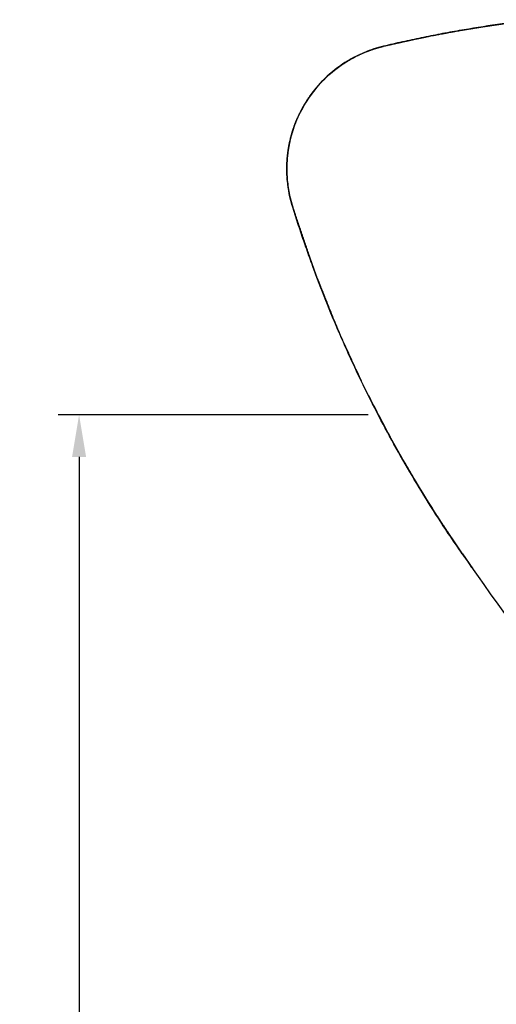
# Model space of a CAD drawing. Header units: millimetres. Extents: x 789 to 1209, y 393 to 987.
# Tile 16 of 37: x 904 to 933, y 735 to 794. Entities that reach past the tile are written whole.
import ezdxf

# ---------------------------------------------------------------- set-up
doc = ezdxf.new("R2010")
doc.units = ezdxf.units.MM
doc.header["$LTSCALE"] = 0.1
for name, color, linetype in [('03___PRT_ALL_CURVES', 7, 'Continuous'), ('06___PRT_ALL_SURFS', 7, 'Continuous'), ('DIM', 3, 'Continuous')]:
    doc.layers.add(name, color=color, linetype=linetype)
doc.styles.get("Standard").update_dxf_attribs({"font": 'arial_0.ttf'})
doc.dimstyles.new('ISO-25', dxfattribs={"dimtxt": 2.5, "dimasz": 2.5, "dimexe": 1.25, "dimexo": 0.625, "dimtad": 1, "dimlfac": 1.333333, "dimtxsty": 'Standard', "dimcen": 2.5, "dimadec": 0, "dimazin": 0, "dimtfac": 1, "dimtmove": 0, "dimatfit": 3, "dimfxl": 1, "dimarcsym": 0})

# ---------------------------------------------------------------- blocks, each defined once
blk = doc.blocks.new('*D17')
at = {"layer": 'Defpoints', "color": 0, "transparency": 16777216}
for p in [(925.727, 770.306), (907.867, 437.802), (993.675, 437.802)]:
    blk.add_point(p, dxfattribs=at)
at = {"layer": 'DIM', "color": 0, "lineweight": -2, "transparency": 16777216}
for p, q in [((925.102, 770.306), (906.617, 770.306)), ((907.867, 767.806), (907.867, 440.302)), ((993.05, 437.802), (906.617, 437.802))]:
    blk.add_line(p, q, dxfattribs=at)
at = {"layer": 'DIM', "color": 0, "transparency": 16777216}
for points in [[(907.45, 767.806), (908.284, 767.806), (907.867, 770.306)], [(907.45, 440.302), (908.284, 440.302), (907.867, 437.802)]]:
    blk.add_solid(points, dxfattribs=at)
at = {"layer": 'DIM', "color": 0, "transparency": 16777216, "insert": (905.966, 636.681), "char_height": 2.5, "attachment_point": 5, "rotation": 90}
blk.add_mtext('1200', dxfattribs=at)

msp = doc.modelspace()

# ---------------------------------------------------------------- linework, layer by layer
at = {"color": 7, "linetype": 'Continuous'}
for centre, radius, start, end in [((927.7485, 784.9611), 7.5008, 139.502349, 180.003065), ((927.6649, 784.9582), 7.4172, 179.98121, 183.453595), ((937.8357, 787.9134), 18.0103, 196.689094, 197.011793), ((992.2414, 804.9469), 75.0202, 214.894321, 215.699631)]:
    msp.add_arc(centre, radius, start, end, dxfattribs=at)
for points, knots in [([(935.0745, 793.8403), (934.3138, 793.7552), (932.794, 793.5615), (930.9017, 793.2607), (929.392, 792.9854), (928.2608, 792.7614), (927.3206, 792.5579), (926.5686, 792.3896), (926.193, 792.3024), (926.0057, 792.2559)], [0, 0, 0, 0, 0.2492792, 0.4988824, 0.6238815, 0.7490472, 0.874409, 0.93717, 1, 1, 1, 1]), ([(926.0057, 792.2559), (925.8157, 792.2087), (925.437, 792.1061), (924.8849, 791.9013), (924.349, 791.6557), (923.6617, 791.2723), (922.8611, 790.6919), (922.3009, 790.1322), (922.0447, 789.8322)], [0, 0, 0, 0, 0.1245103, 0.2491804, 0.3739849, 0.4989266, 0.7491262, 1, 1, 1, 1]), ([(920.2612, 784.5114), (920.2792, 784.2116), (920.3319, 783.7627), (920.4585, 783.1748), (920.5409, 782.8853), (920.5841, 782.7412)], [0, 0, 0, 0, 0.4996313, 0.7497048, 1, 1, 1, 1]), ([(920.6135, 782.6441), (920.6828, 782.4173), (920.8283, 781.9653), (921.0497, 781.2881), (921.2769, 780.612), (921.5902, 779.7126), (921.9986, 778.5926), (922.6867, 776.8092), (923.6133, 774.6002), (925.2349, 771.1145), (927.5183, 766.8662), (929.6039, 763.6151), (930.7091, 762.0305)], [0, 0, 0, 0, 0.0308928, 0.061817, 0.0927727, 0.1237593, 0.1858208, 0.2479935, 0.3726397, 0.4976456, 0.7484551, 1, 1, 1, 1])]:
    msp.add_open_spline(points, degree=3, knots=knots, dxfattribs=at)
at = {"layer": '03___PRT_ALL_CURVES', "color": 4, "linetype": 'Continuous'}
for p, q in [((929.9565, 793.0877), (930.1846, 793.1289)), ((924.4122, 791.6788), (924.4381, 791.6916)), ((923.5355, 791.1668), (923.563, 791.1853)), ((922.7368, 790.5418), (922.7599, 790.5624)), ((922.0297, 789.8146), (922.0549, 789.8441)), ((921.5987, 789.2555), (921.6111, 789.2731)), ((920.633, 787.334), (920.6464, 787.3739)), ((920.4377, 786.6385), (920.4482, 786.6838)), ((920.3113, 785.9355), (920.3157, 785.9686)), ((920.2523, 785.2239), (920.2529, 785.2405)), ((920.262, 784.4982), (920.2612, 784.5114)), ((920.6074, 782.6649), (920.5837, 782.7413))]:
    msp.add_line(p, q, dxfattribs=at)
at = {"layer": '03___PRT_ALL_CURVES', "color": 40, "linetype": 'Continuous'}
for centre, radius, start, end in [((927.7388, 784.9695), 7.4879, 139.503208, 140.297356), ((927.7342, 784.9734), 7.4819, 139.227008, 139.503142), ((927.73, 784.9771), 7.4763, 138.600863, 139.227053), ((927.7407, 784.9655), 7.4918, 145.471414, 155.357558), ((927.7582, 784.954), 7.5127, 144.232895, 145.47533), ((927.7529, 784.958), 7.5061, 140.298391, 144.233618), ((927.76, 784.956), 7.5133, 155.353201, 156.650315), ((927.7325, 784.9663), 7.484, 160.681051, 161.674199), ((927.7525, 784.9591), 7.5052, 156.649466, 160.679905), ((927.7372, 784.9648), 7.4889, 161.674639, 166.526102), ((927.7597, 784.9587), 7.5122, 167.713917, 171.597988), ((927.7619, 784.9583), 7.5144, 166.521859, 167.714358), ((927.7376, 784.962), 7.4898, 172.894522, 177.582874), ((927.7436, 784.9612), 7.4958, 171.598606, 172.894116), ((927.7545, 784.9608), 7.5068, 178.311318, 182.55667), ((927.7574, 784.9608), 7.5096, 177.579957, 178.311698), ((927.7315, 784.96), 7.4837, 182.558534, 183.167578), ((927.7258, 784.9597), 7.4781, 183.167619, 183.436755), ((927.7219, 784.9595), 7.4741, 183.436751, 183.741211), ((992.2217, 804.933), 74.9962, 214.894164, 215.693812)]:
    msp.add_arc(centre, radius, start, end, dxfattribs=at)
for points, knots in [([(922.1219, 789.9211), (922.4601, 790.3048), (923.0266, 790.8283), (923.8764, 791.4002), (924.5541, 791.762), (925.1468, 792.0037), (925.6338, 792.1611), (926.0585, 792.2715), (926.5401, 792.3817), (927.2539, 792.5449), (928.1488, 792.7374), (929.2257, 792.9533), (930.3058, 793.1533), (931.3886, 793.3374), (932.8358, 793.5618), (934.0653, 793.7248), (934.9337, 793.8246), (935.0746, 793.8404)], [0, 0, 0, 0, 0.1110652, 0.1665977, 0.2221303, 0.2776629, 0.3054292, 0.3331955, 0.3729463, 0.4126971, 0.4921988, 0.5717004, 0.651202, 0.7307037, 0.8102053, 0.9692086, 1, 1, 1, 1]), ([(930.7091, 762.0306), (930.4269, 762.4351), (929.3341, 764.0353), (927.5358, 766.9011), (925.7956, 770.0667), (924.5149, 772.6563), (923.6108, 774.6255), (922.7639, 776.6199), (922.1066, 778.3016), (921.6099, 779.658), (921.2523, 780.6805), (920.9661, 781.5367), (920.7459, 782.2245), (920.5968, 782.6902), (920.476, 783.1096), (920.3632, 783.6088), (920.2954, 784.0644), (920.2687, 784.3955), (920.2637, 784.4718)], [0, 0, 0, 0, 0.0594092, 0.2333651, 0.4073211, 0.4942991, 0.5812771, 0.668255, 0.755233, 0.798722, 0.842211, 0.8857, 0.9074445, 0.929189, 0.9445908, 0.9599927, 0.9907963, 1, 1, 1, 1])]:
    msp.add_open_spline(points, degree=3, knots=knots, dxfattribs=at)
at = {"layer": '03___PRT_ALL_CURVES', "color": 4, "linetype": 'Continuous'}
for points, knots in [([(930.1846, 793.1289), (930.2383, 793.1385), (930.3457, 793.1576), (930.5068, 793.1859), (930.668, 793.214), (930.8024, 793.2369), (930.9099, 793.2553), (930.9906, 793.2689), (931.0712, 793.2823), (931.1318, 793.2924), (931.1721, 793.2991), (931.189, 793.3019), (931.2023, 793.3042), (931.2162, 793.3065), (931.2298, 793.3087), (931.2467, 793.3115), (931.269, 793.3151), (931.297, 793.3197), (931.3305, 793.3252), (931.3752, 793.3325), (931.4088, 793.338), (931.4311, 793.3416)], [0, 0, 0, 0, 0.125, 0.25, 0.375, 0.5, 0.5625, 0.625, 0.6875, 0.75, 0.765625, 0.78125, 0.7890625, 0.796875, 0.8125, 0.828125, 0.84375, 0.875, 0.90625, 0.9375, 1, 1, 1, 1]), ([(931.4311, 793.3416), (931.4527, 793.3451), (931.4957, 793.352), (931.5496, 793.3606), (931.5927, 793.3675), (931.6196, 793.3718), (931.6411, 793.3753), (931.6573, 793.3778), (931.6707, 793.38), (931.6802, 793.3815), (931.6855, 793.3824), (931.6899, 793.3831), (931.6926, 793.3835), (931.6968, 793.3841), (931.7038, 793.3852), (931.714, 793.3869), (931.7262, 793.3888), (931.7425, 793.3913), (931.7628, 793.3945), (931.7954, 793.3996), (931.8361, 793.406), (931.8686, 793.4111), (931.8849, 793.4137)], [0, 0, 0, 0, 0.125, 0.25, 0.3125, 0.375, 0.40625, 0.4375, 0.46875, 0.484375, 0.4921875, 0.5, 0.5078125, 0.515625, 0.53125, 0.5625, 0.59375, 0.625, 0.6875, 0.75, 0.875, 1, 1, 1, 1]), ([(931.8849, 793.4137), (931.9173, 793.4187), (931.9819, 793.4286), (932.079, 793.4436), (932.1598, 793.456), (932.2245, 793.4657), (932.2731, 793.473), (932.3135, 793.479), (932.3459, 793.4839), (932.3661, 793.4869), (932.3823, 793.4894), (932.3924, 793.4909), (932.3994, 793.4919), (932.4036, 793.4926), (932.4091, 793.4934), (932.4155, 793.4943), (932.4259, 793.4958), (932.4389, 793.4977), (932.4597, 793.5008), (932.4857, 793.5046), (932.5169, 793.5091), (932.5585, 793.5152), (932.6312, 793.5259), (932.6936, 793.535), (932.7352, 793.5411)], [0, 0, 0, 0, 0.125, 0.25, 0.375, 0.4375, 0.5, 0.5625, 0.59375, 0.625, 0.640625, 0.65625, 0.6640625, 0.6679688, 0.671875, 0.6796875, 0.6875, 0.703125, 0.71875, 0.75, 0.78125, 0.8125, 0.875, 1, 1, 1, 1]), ([(927.6335, 792.6257), (927.6762, 792.6348), (927.7615, 792.653), (927.8895, 792.6805), (927.9963, 792.7027), (928.0817, 792.7207), (928.1457, 792.7342), (928.1991, 792.7451), (928.2418, 792.7539), (928.2739, 792.7605), (928.3059, 792.7672), (928.3326, 792.7727), (928.354, 792.7771), (928.3673, 792.7798), (928.378, 792.782), (928.386, 792.7837), (928.3928, 792.7851), (928.398, 792.7861), (928.4024, 792.7871), (928.4047, 792.7875), (928.4085, 792.7883), (928.4129, 792.7892), (928.4184, 792.7903), (928.4256, 792.7918), (928.4347, 792.7936), (928.4492, 792.7966), (928.4674, 792.8003), (928.4891, 792.8047), (928.5109, 792.8091), (928.5399, 792.815), (928.5617, 792.8194), (928.5762, 792.8224)], [0, 0, 0, 0, 0.125, 0.25, 0.375, 0.4375, 0.5, 0.5625, 0.59375, 0.625, 0.65625, 0.6875, 0.703125, 0.71875, 0.7265625, 0.734375, 0.7421875, 0.7460938, 0.75, 0.7539062, 0.7578125, 0.765625, 0.7734375, 0.78125, 0.796875, 0.8125, 0.84375, 0.875, 0.90625, 0.9375, 1, 1, 1, 1]), ([(928.9179, 792.8905), (929.0035, 792.9073), (929.1319, 792.9327), (929.3034, 792.9653), (929.4104, 792.986), (929.4962, 793.0021), (929.5605, 793.0142), (929.6141, 793.0243), (929.6571, 793.0323), (929.6888, 793.0383), (929.7227, 793.0445), (929.7671, 793.0527), (929.8451, 793.0671), (929.9119, 793.0795), (929.9565, 793.0877)], [0, 0, 0, 0, 0.25, 0.375, 0.5, 0.5625, 0.625, 0.6875, 0.71875, 0.75, 0.78125, 0.8125, 0.875, 1, 1, 1, 1]), ([(925.3714, 792.0749), (925.3963, 792.083), (925.446, 792.0994), (925.5085, 792.119), (925.5584, 792.1346), (925.5961, 792.1459), (925.6337, 792.1569), (925.6713, 792.1683), (925.7092, 792.1787), (925.747, 792.1894), (925.7785, 792.1981), (925.8038, 792.2048), (925.8228, 792.2098), (925.8418, 792.2149), (925.856, 792.2187), (925.8655, 792.2212), (925.8695, 792.2222), (925.8725, 792.223), (925.8764, 792.224), (925.8838, 792.2258), (925.894, 792.2284), (925.9105, 792.2325), (925.9312, 792.2376), (925.9642, 792.2458), (925.989, 792.252), (926.0055, 792.2561)], [0, 0, 0, 0, 0.125, 0.25, 0.3125, 0.375, 0.4375, 0.5, 0.5625, 0.625, 0.6875, 0.71875, 0.75, 0.78125, 0.8125, 0.8203125, 0.828125, 0.8320312, 0.8359375, 0.84375, 0.859375, 0.875, 0.90625, 0.9375, 1, 1, 1, 1]), ([(926.2272, 792.3087), (926.2697, 792.3186), (926.3547, 792.3384), (926.4821, 792.3684), (926.5884, 792.3927), (926.6734, 792.4122), (926.7372, 792.427), (926.801, 792.4413), (926.8542, 792.4534), (926.8968, 792.463), (926.9234, 792.4691), (926.9446, 792.4739), (926.9606, 792.4775), (926.9738, 792.4805), (926.9846, 792.4829), (926.9922, 792.4846), (927.0018, 792.4868), (927.0139, 792.4895), (927.0294, 792.4929), (927.0478, 792.497), (927.0723, 792.5025), (927.103, 792.5093), (927.1521, 792.5202), (927.2135, 792.5339), (927.2626, 792.5448), (927.2871, 792.5502)], [0, 0, 0, 0, 0.125, 0.25, 0.375, 0.4375, 0.5, 0.5625, 0.625, 0.65625, 0.6875, 0.703125, 0.71875, 0.734375, 0.7421875, 0.75, 0.7578125, 0.765625, 0.78125, 0.796875, 0.8125, 0.84375, 0.875, 0.9375, 1, 1, 1, 1]), ([(927.2871, 792.5502), (927.3084, 792.5549), (927.3404, 792.5619), (927.383, 792.5712), (927.415, 792.5782), (927.4416, 792.584), (927.463, 792.5886), (927.4789, 792.5921), (927.4949, 792.5956), (927.5082, 792.5985), (927.5189, 792.6009), (927.5256, 792.6023), (927.5309, 792.6035), (927.5349, 792.6044), (927.5383, 792.6051), (927.5408, 792.6056), (927.5432, 792.6062), (927.5435, 792.6062), (927.5446, 792.6065), (927.5457, 792.6067), (927.5471, 792.607), (927.549, 792.6074), (927.5514, 792.6079), (927.5551, 792.6088), (927.5599, 792.6098), (927.5655, 792.611), (927.5712, 792.6122), (927.5788, 792.6139), (927.5882, 792.6159), (927.5995, 792.6183), (927.6146, 792.6216), (927.626, 792.6241), (927.6335, 792.6257)], [0, 0, 0, 0, 0.125, 0.1875, 0.25, 0.3125, 0.34375, 0.375, 0.40625, 0.4375, 0.453125, 0.46875, 0.4765625, 0.484375, 0.4921875, 0.4960938, 0.5, 0.5039062, 0.5078125, 0.515625, 0.5234375, 0.53125, 0.546875, 0.5625, 0.59375, 0.625, 0.65625, 0.6875, 0.75, 0.8125, 0.875, 1, 1, 1, 1]), ([(923.563, 791.1853), (923.5958, 791.2069), (923.6369, 791.2337), (923.686, 791.2663), (923.7191, 791.2873), (923.7608, 791.3133), (923.8023, 791.3395), (923.8356, 791.3602), (923.861, 791.3752), (923.8862, 791.3904), (923.9115, 791.4055), (923.9326, 791.4181), (923.9472, 791.4269), (923.9558, 791.432), (923.9617, 791.4356), (923.9696, 791.4401), (923.9794, 791.4457), (923.9969, 791.4556), (924.0217, 791.4697), (924.0516, 791.4867), (924.0765, 791.5009), (924.0964, 791.5122), (924.1088, 791.5192), (924.1176, 791.5242), (924.1225, 791.527), (924.1267, 791.5292), (924.1321, 791.5322), (924.1451, 791.5391), (924.1645, 791.5496), (924.1904, 791.5636), (924.2163, 791.5775), (924.238, 791.5892), (924.253, 791.5973), (924.2618, 791.602), (924.2716, 791.6069), (924.2834, 791.613), (924.3121, 791.6276), (924.3549, 791.6495), (924.3931, 791.669), (924.4122, 791.6788)], [0, 0, 0, 0, 0.125, 0.15625, 0.1875, 0.25, 0.3125, 0.34375, 0.375, 0.40625, 0.4375, 0.46875, 0.484375, 0.4921875, 0.5, 0.5078125, 0.515625, 0.53125, 0.5625, 0.59375, 0.625, 0.640625, 0.65625, 0.6640625, 0.6679688, 0.671875, 0.6796875, 0.6875, 0.71875, 0.75, 0.78125, 0.8125, 0.828125, 0.8359375, 0.84375, 0.859375, 0.875, 0.9375, 1, 1, 1, 1]), ([(924.4381, 791.6916), (924.4735, 791.7086), (924.5179, 791.7296), (924.5709, 791.7553), (924.6066, 791.7716), (924.6514, 791.7918), (924.7049, 791.8164), (924.7589, 791.8398), (924.8131, 791.8628), (924.8671, 791.8864), (924.9219, 791.9081), (924.9764, 791.9303), (925.022, 791.9485), (925.0588, 791.9623), (925.0863, 791.9728), (925.1138, 791.9832), (925.1344, 791.991), (925.1482, 791.9963), (925.1551, 791.9989), (925.1622, 792.0015), (925.1731, 792.0053), (925.1862, 792.01), (925.2075, 792.0175), (925.234, 792.0269), (925.2765, 792.042), (925.3084, 792.0533), (925.3296, 792.0608)], [0, 0, 0, 0, 0.125, 0.15625, 0.1875, 0.25, 0.3125, 0.375, 0.4375, 0.5, 0.5625, 0.625, 0.6875, 0.71875, 0.75, 0.78125, 0.8125, 0.8203125, 0.828125, 0.8359375, 0.84375, 0.859375, 0.875, 0.90625, 0.9375, 1, 1, 1, 1]), ([(922.7599, 790.5624), (922.7895, 790.5882), (922.8266, 790.6204), (922.8709, 790.6593), (922.9009, 790.6846), (922.9386, 790.716), (922.9762, 790.7475), (923.0064, 790.7726), (923.0295, 790.7909), (923.0525, 790.8093), (923.0755, 790.8277), (923.0947, 790.8431), (923.108, 790.8538), (923.1158, 790.86), (923.1211, 790.8643), (923.1283, 790.8698), (923.1373, 790.8767), (923.1533, 790.8889), (923.176, 790.9062), (923.2033, 790.9271), (923.2261, 790.9445), (923.2443, 790.9584), (923.2556, 790.9671), (923.2637, 790.9732), (923.2681, 790.9766), (923.272, 790.9794), (923.277, 790.983), (923.2888, 790.9917), (923.3067, 791.0047), (923.3305, 791.022), (923.3543, 791.0394), (923.3742, 791.0539), (923.388, 791.0639), (923.3961, 791.0698), (923.4051, 791.076), (923.4161, 791.0837), (923.4426, 791.1022), (923.4824, 791.1298), (923.5178, 791.1545), (923.5355, 791.1668)], [0, 0, 0, 0, 0.125, 0.15625, 0.1875, 0.25, 0.3125, 0.34375, 0.375, 0.40625, 0.4375, 0.46875, 0.484375, 0.4921875, 0.5, 0.5078125, 0.515625, 0.53125, 0.5625, 0.59375, 0.625, 0.640625, 0.65625, 0.6640625, 0.6679688, 0.671875, 0.6796875, 0.6875, 0.71875, 0.75, 0.78125, 0.8125, 0.828125, 0.8359375, 0.84375, 0.859375, 0.875, 0.9375, 1, 1, 1, 1]), ([(922.1219, 789.9211), (922.1328, 789.9333), (922.1492, 789.9516), (922.171, 789.9759), (922.1847, 789.9912), (922.1956, 790.0033), (922.2025, 790.011), (922.2072, 790.0162), (922.21, 790.0194), (922.2135, 790.0231), (922.2176, 790.0275), (922.2277, 790.0383), (922.2428, 790.0545), (922.2628, 790.076), (922.2829, 790.0976), (922.298, 790.1137), (922.308, 790.1245), (922.3122, 790.1289), (922.3156, 790.1326), (922.3186, 790.1357), (922.3235, 790.1408), (922.3306, 790.1481), (922.342, 790.1599), (922.3563, 790.1746), (922.3733, 790.1922), (922.3876, 790.2069), (922.3975, 790.2171), (922.4033, 790.2231), (922.4072, 790.2272), (922.4128, 790.2327), (922.4196, 790.2395), (922.4319, 790.2517), (922.4493, 790.2689), (922.4702, 790.2897), (922.4876, 790.307), (922.5015, 790.3208), (922.5102, 790.3294), (922.5164, 790.3356), (922.5197, 790.3389), (922.5226, 790.3416), (922.5263, 790.3452), (922.5352, 790.3536), (922.5485, 790.3664), (922.5662, 790.3833), (922.581, 790.3975), (922.5929, 790.4088), (922.6003, 790.4158), (922.6061, 790.4215), (922.6099, 790.4251), (922.6127, 790.4278), (922.6164, 790.4312), (922.6232, 790.4374), (922.6328, 790.4462), (922.6482, 790.4604), (922.6675, 790.4781), (922.6983, 790.5064), (922.7214, 790.5276), (922.7368, 790.5418)], [0, 0, 0, 0, 0.0625, 0.09375, 0.125, 0.140625, 0.15625, 0.1640625, 0.1679688, 0.171875, 0.1796875, 0.1875, 0.21875, 0.25, 0.28125, 0.3125, 0.3203125, 0.328125, 0.3320312, 0.3359375, 0.34375, 0.359375, 0.375, 0.40625, 0.4375, 0.46875, 0.484375, 0.4921875, 0.5, 0.5078125, 0.515625, 0.53125, 0.5625, 0.59375, 0.625, 0.640625, 0.65625, 0.6640625, 0.6679688, 0.671875, 0.6796875, 0.6875, 0.71875, 0.75, 0.78125, 0.796875, 0.8125, 0.8203125, 0.828125, 0.8320312, 0.8359375, 0.84375, 0.859375, 0.875, 0.90625, 0.9375, 1, 1, 1, 1]), ([(921.956, 789.7264), (921.9616, 789.7332), (921.9713, 789.745), (921.9832, 789.7592), (921.9915, 789.7693), (921.9968, 789.7756), (922.001, 789.7805), (922.0037, 789.7838), (922.0056, 789.7861), (922.0084, 789.7894), (922.0136, 789.7956), (922.0209, 789.8042), (922.0268, 789.8112), (922.0297, 789.8146)], [0, 0, 0, 0, 0.25, 0.4375, 0.53125, 0.625, 0.671875, 0.71875, 0.7421875, 0.765625, 0.8125, 0.90625, 1, 1, 1, 1]), ([(922.0549, 789.8441), (922.0635, 789.8541), (922.0762, 789.8689), (922.0913, 789.8863), (922.0998, 789.896), (922.1058, 789.9029), (922.1102, 789.9079), (922.1154, 789.9138), (922.1193, 789.9182), (922.1219, 789.9211)], [0, 0, 0, 0, 0.375, 0.5625, 0.65625, 0.75, 0.8125, 0.875, 1, 1, 1, 1]), ([(920.9018, 788.0245), (920.9143, 788.0512), (920.9392, 788.1046), (920.9704, 788.1713), (920.992, 788.2181), (921.0047, 788.2447), (921.0248, 788.284), (921.0545, 788.3433), (921.0846, 788.4023), (921.1043, 788.4418), (921.1182, 788.4678), (921.143, 788.513), (921.1711, 788.5647), (921.1958, 788.61), (921.21, 788.6358), (921.2203, 788.6553), (921.2317, 788.6742), (921.2465, 788.6997), (921.2727, 788.7441), (921.3025, 788.7949), (921.3285, 788.8394), (921.3436, 788.8647), (921.3673, 788.9019), (921.3947, 788.9456), (921.426, 788.9955), (921.4457, 789.0266), (921.4612, 789.0515), (921.4777, 789.0763), (921.507, 789.1195), (921.5487, 789.1813), (921.5821, 789.2308), (921.5987, 789.2555)], [0, 0, 0, 0, 0.0625, 0.125, 0.15625, 0.171875, 0.1875, 0.25, 0.3125, 0.328125, 0.34375, 0.375, 0.4375, 0.46875, 0.484375, 0.5, 0.515625, 0.53125, 0.5625, 0.625, 0.65625, 0.671875, 0.6875, 0.75, 0.78125, 0.8125, 0.828125, 0.84375, 0.875, 0.9375, 1, 1, 1, 1]), ([(921.6111, 789.2731), (921.6168, 789.2811), (921.6253, 789.2931), (921.6367, 789.3091), (921.6438, 789.3191), (921.6495, 789.3271), (921.653, 789.3322), (921.6555, 789.3356), (921.657, 789.3377), (921.659, 789.3405), (921.6614, 789.3437), (921.6672, 789.3517), (921.6758, 789.3636), (921.6874, 789.3794), (921.699, 789.3953), (921.7076, 789.4072), (921.7134, 789.4151), (921.7158, 789.4184), (921.7178, 789.4212), (921.7194, 789.4233), (921.7219, 789.4266), (921.7256, 789.4316), (921.7315, 789.4394), (921.7388, 789.4493), (921.7476, 789.461), (921.755, 789.4709), (921.7601, 789.4777), (921.7631, 789.4818), (921.7651, 789.4844), (921.7683, 789.4886), (921.7722, 789.4937), (921.7793, 789.5028), (921.7892, 789.5158), (921.8011, 789.5314), (921.8171, 789.5521), (921.8371, 789.578), (921.8615, 789.6088), (921.8797, 789.6318), (921.8919, 789.6474), (921.8998, 789.6571), (921.9133, 789.6738), (921.9328, 789.6978), (921.9483, 789.7169), (921.956, 789.7264)], [0, 0, 0, 0, 0.0625, 0.09375, 0.125, 0.140625, 0.15625, 0.1640625, 0.1679688, 0.171875, 0.1796875, 0.1875, 0.21875, 0.25, 0.28125, 0.3125, 0.3203125, 0.328125, 0.3320312, 0.3359375, 0.34375, 0.359375, 0.375, 0.40625, 0.4375, 0.46875, 0.484375, 0.4921875, 0.5, 0.5078125, 0.515625, 0.53125, 0.5625, 0.59375, 0.625, 0.6875, 0.75, 0.8125, 0.828125, 0.84375, 0.875, 0.9375, 1, 1, 1, 1]), ([(920.6464, 787.3739), (920.655, 787.3986), (920.6679, 787.4358), (920.683, 787.479), (920.692, 787.5036), (920.6987, 787.522), (920.7054, 787.5405), (920.7104, 787.5544), (920.7137, 787.5636), (920.7152, 787.5675), (920.7162, 787.5704), (920.7176, 787.5741), (920.7202, 787.5809), (920.7238, 787.5904), (920.7297, 787.6057), (920.7369, 787.6248), (920.7457, 787.6477), (920.753, 787.6668), (920.7581, 787.6802), (920.7609, 787.6877), (920.7633, 787.6939), (920.765, 787.698), (920.7674, 787.7043), (920.7716, 787.7148), (920.7777, 787.7301), (920.785, 787.7483), (920.7911, 787.7635), (920.7959, 787.7756), (920.799, 787.7833), (920.8011, 787.7885), (920.8023, 787.7917), (920.804, 787.7956), (920.8059, 787.8002), (920.8107, 787.8116), (920.8177, 787.8286), (920.8272, 787.8512), (920.8367, 787.8739), (920.8445, 787.8927), (920.8509, 787.908), (920.8571, 787.9223), (920.8679, 787.9469), (920.8833, 787.9822), (920.8957, 788.0104), (920.9018, 788.0245)], [0, 0, 0, 0, 0.125, 0.1875, 0.21875, 0.25, 0.28125, 0.3125, 0.3203125, 0.328125, 0.3320312, 0.3359375, 0.34375, 0.359375, 0.375, 0.40625, 0.4375, 0.46875, 0.484375, 0.4921875, 0.5, 0.5078125, 0.515625, 0.53125, 0.5625, 0.59375, 0.625, 0.640625, 0.65625, 0.6640625, 0.6679688, 0.671875, 0.6796875, 0.6875, 0.71875, 0.75, 0.78125, 0.8125, 0.828125, 0.84375, 0.875, 0.9375, 1, 1, 1, 1]), ([(920.4482, 786.6838), (920.4544, 786.7092), (920.4637, 786.7474), (920.4762, 786.7982), (920.4861, 786.8362), (920.4958, 786.8743), (920.5043, 786.9058), (920.5113, 786.9311), (920.5164, 786.95), (920.5207, 786.9659), (920.5237, 786.9768), (920.5255, 786.9833), (920.5267, 786.9876), (920.5285, 786.9939), (920.5307, 787.0016), (920.5348, 787.0155), (920.5404, 787.035), (920.5473, 787.0586), (920.553, 787.0783), (920.5575, 787.094), (920.5604, 787.1038), (920.5624, 787.1107), (920.5635, 787.1145), (920.5644, 787.1175), (920.5656, 787.1215), (920.5685, 787.1308), (920.5729, 787.1449), (920.5786, 787.1637), (920.5844, 787.1824), (920.5892, 787.1982), (920.5925, 787.209), (920.5945, 787.2155), (920.5971, 787.2232), (920.6001, 787.2325), (920.605, 787.2476), (920.611, 787.2663), (920.6208, 787.2964), (920.6281, 787.319), (920.633, 787.334)], [0, 0, 0, 0, 0.125, 0.1875, 0.25, 0.3125, 0.375, 0.40625, 0.4375, 0.46875, 0.484375, 0.4921875, 0.5, 0.5078125, 0.515625, 0.53125, 0.5625, 0.59375, 0.625, 0.640625, 0.65625, 0.6640625, 0.6679688, 0.671875, 0.6796875, 0.6875, 0.71875, 0.75, 0.78125, 0.8125, 0.828125, 0.8359375, 0.84375, 0.859375, 0.875, 0.90625, 0.9375, 1, 1, 1, 1]), ([(920.3157, 785.9686), (920.3194, 785.9945), (920.3249, 786.0334), (920.3315, 786.0788), (920.3356, 786.1046), (920.3386, 786.124), (920.3417, 786.1434), (920.344, 786.158), (920.3455, 786.1676), (920.3461, 786.1717), (920.3466, 786.1748), (920.3473, 786.1787), (920.3485, 786.1859), (920.3502, 786.1959), (920.353, 786.212), (920.3565, 786.2322), (920.3607, 786.2564), (920.3642, 786.2765), (920.3666, 786.2907), (920.368, 786.2986), (920.3691, 786.3051), (920.37, 786.3094), (920.3712, 786.316), (920.3733, 786.3272), (920.3764, 786.3433), (920.38, 786.3626), (920.3849, 786.3883), (920.3898, 786.414), (920.3951, 786.4397), (920.399, 786.4589), (920.4029, 786.4781), (920.4059, 786.4926), (920.4078, 786.5022), (920.4087, 786.5063), (920.4093, 786.5093), (920.4101, 786.5132), (920.4117, 786.5203), (920.4139, 786.5302), (920.4174, 786.5463), (920.4218, 786.5664), (920.4289, 786.5984), (920.4342, 786.6225), (920.4377, 786.6385)], [0, 0, 0, 0, 0.125, 0.1875, 0.21875, 0.25, 0.28125, 0.3125, 0.3203125, 0.328125, 0.3320312, 0.3359375, 0.34375, 0.359375, 0.375, 0.40625, 0.4375, 0.46875, 0.484375, 0.4921875, 0.5, 0.5078125, 0.515625, 0.53125, 0.5625, 0.59375, 0.625, 0.6875, 0.71875, 0.75, 0.78125, 0.8125, 0.8203125, 0.828125, 0.8320312, 0.8359375, 0.84375, 0.859375, 0.875, 0.90625, 0.9375, 1, 1, 1, 1]), ([(920.2529, 785.2405), (920.2541, 785.2666), (920.2558, 785.3059), (920.2579, 785.3516), (920.2595, 785.3778), (920.2606, 785.3974), (920.2618, 785.4169), (920.2626, 785.4317), (920.2632, 785.4414), (920.2634, 785.4456), (920.2636, 785.4487), (920.2639, 785.4526), (920.2644, 785.4599), (920.2652, 785.47), (920.2664, 785.4863), (920.2679, 785.5067), (920.2697, 785.5312), (920.2712, 785.5516), (920.2723, 785.5659), (920.2729, 785.574), (920.2733, 785.5805), (920.2738, 785.585), (920.2744, 785.5916), (920.2754, 785.6029), (920.2768, 785.6193), (920.2786, 785.6388), (920.2801, 785.6551), (920.2812, 785.6682), (920.282, 785.6764), (920.2825, 785.682), (920.2828, 785.6854), (920.2833, 785.6896), (920.2838, 785.6946), (920.2851, 785.7069), (920.287, 785.7251), (920.2896, 785.7495), (920.2922, 785.774), (920.2943, 785.7942), (920.296, 785.8107), (920.2978, 785.826), (920.3011, 785.8523), (920.3057, 785.8902), (920.3094, 785.9204), (920.3113, 785.9355)], [0, 0, 0, 0, 0.125, 0.1875, 0.21875, 0.25, 0.28125, 0.3125, 0.3203125, 0.328125, 0.3320312, 0.3359375, 0.34375, 0.359375, 0.375, 0.40625, 0.4375, 0.46875, 0.484375, 0.4921875, 0.5, 0.5078125, 0.515625, 0.53125, 0.5625, 0.59375, 0.625, 0.640625, 0.65625, 0.6640625, 0.6679688, 0.671875, 0.6796875, 0.6875, 0.71875, 0.75, 0.78125, 0.8125, 0.828125, 0.84375, 0.875, 0.9375, 1, 1, 1, 1]), ([(920.2612, 784.5114), (920.2605, 784.5245), (920.2595, 784.5441), (920.2581, 784.5702), (920.2572, 784.5866), (920.2566, 784.5996), (920.2561, 784.6079), (920.2558, 784.6135), (920.2556, 784.6169), (920.2555, 784.6212), (920.2553, 784.6262), (920.2548, 784.6385), (920.2542, 784.6569), (920.2532, 784.6814), (920.2523, 784.7059), (920.2516, 784.7243), (920.2512, 784.7366), (920.251, 784.7416), (920.2508, 784.7459), (920.2507, 784.7493), (920.2506, 784.7549), (920.2505, 784.7632), (920.2502, 784.7762), (920.2498, 784.7926), (920.2494, 784.8122), (920.249, 784.8286), (920.2488, 784.84), (920.2487, 784.8467), (920.2485, 784.8511), (920.2485, 784.8577), (920.2485, 784.8657), (920.2484, 784.8802), (920.2483, 784.9006), (920.2481, 784.9251), (920.248, 784.9456), (920.2479, 784.9619), (920.2478, 784.9721), (920.2478, 784.9794), (920.2478, 784.9833), (920.2478, 784.9864), (920.2479, 784.9906), (920.248, 785.0004), (920.2481, 785.0151), (920.2483, 785.0347), (920.2485, 785.0544), (920.2486, 785.0691), (920.2487, 785.0789), (920.2488, 785.0831), (920.2488, 785.0862), (920.2489, 785.0902), (920.2491, 785.0978), (920.2494, 785.1085), (920.2498, 785.1256), (920.2504, 785.1469), (920.2512, 785.1811), (920.2519, 785.2068), (920.2523, 785.2239)], [0, 0, 0, 0, 0.0625, 0.09375, 0.125, 0.140625, 0.15625, 0.1640625, 0.1679688, 0.171875, 0.1796875, 0.1875, 0.21875, 0.25, 0.28125, 0.3125, 0.3203125, 0.328125, 0.3320312, 0.3359375, 0.34375, 0.359375, 0.375, 0.40625, 0.4375, 0.46875, 0.484375, 0.4921875, 0.5, 0.5078125, 0.515625, 0.53125, 0.5625, 0.59375, 0.625, 0.640625, 0.65625, 0.6640625, 0.6679688, 0.671875, 0.6796875, 0.6875, 0.71875, 0.75, 0.78125, 0.8125, 0.8203125, 0.828125, 0.8320312, 0.8359375, 0.84375, 0.859375, 0.875, 0.90625, 0.9375, 1, 1, 1, 1]), ([(920.5837, 782.7413), (920.5743, 782.7727), (920.5601, 782.8197), (920.5415, 782.8824), (920.5284, 782.9297), (920.5149, 782.9769), (920.5044, 783.0164), (920.4961, 783.0481), (920.4898, 783.0718), (920.4846, 783.0916), (920.481, 783.1054), (920.4789, 783.1135), (920.4774, 783.1189), (920.4756, 783.1265), (920.4733, 783.1359), (920.4693, 783.1527), (920.4635, 783.1765), (920.4566, 783.2052), (920.4508, 783.229), (920.4462, 783.2481), (920.4433, 783.26), (920.4412, 783.2684), (920.4401, 783.2731), (920.4393, 783.2769), (920.4382, 783.282), (920.4355, 783.2939), (920.4315, 783.3119), (920.4262, 783.3359), (920.4209, 783.3598), (920.4165, 783.3798), (920.4134, 783.3937), (920.4116, 783.4019), (920.4098, 783.411), (920.4075, 783.4221), (920.4021, 783.4489), (920.3939, 783.4891), (920.3867, 783.5248), (920.3831, 783.5427)], [0, 0, 0, 0, 0.125, 0.1875, 0.25, 0.3125, 0.375, 0.40625, 0.4375, 0.46875, 0.484375, 0.4921875, 0.5, 0.5078125, 0.515625, 0.53125, 0.5625, 0.59375, 0.625, 0.640625, 0.65625, 0.6640625, 0.6679688, 0.671875, 0.6796875, 0.6875, 0.71875, 0.75, 0.78125, 0.8125, 0.828125, 0.8359375, 0.84375, 0.859375, 0.875, 0.9375, 1, 1, 1, 1]), ([(930.709, 762.0306), (930.5826, 762.2216), (930.3298, 762.6037), (930.0138, 763.0812), (929.761, 763.4632), (929.5714, 763.7497), (929.3818, 764.0362), (929.1922, 764.3227), (929.0342, 764.5615), (928.9236, 764.7286), (928.8604, 764.8241), (928.813, 764.8958), (928.7735, 764.9555), (928.7419, 765.0032), (928.7222, 765.0331), (928.7064, 765.0569), (928.6965, 765.0719), (928.6886, 765.0836), (928.6808, 765.0966), (928.6671, 765.1198), (928.6476, 765.1528), (928.6164, 765.2056), (928.5774, 765.2716), (928.5149, 765.3772), (928.4368, 765.5093), (928.3432, 765.6677), (928.2183, 765.8789), (928.0622, 766.143), (927.8748, 766.4598), (927.6875, 766.7767), (927.5001, 767.0935), (927.3128, 767.4104), (927.1566, 767.6745), (927.0317, 767.8857), (926.9381, 768.0441), (926.86, 768.1761), (926.7976, 768.2818), (926.7585, 768.3478), (926.7273, 768.4006), (926.7078, 768.4336), (926.6941, 768.4567), (926.6864, 768.47), (926.6794, 768.4836), (926.6705, 768.5006), (926.6492, 768.5414), (926.6172, 768.6025), (926.5746, 768.6841), (926.532, 768.7656), (926.4751, 768.8744), (926.3757, 769.0647), (926.2336, 769.3366), (926.0631, 769.6628), (925.8926, 769.989), (925.7221, 770.3152), (925.5515, 770.6415), (925.4095, 770.9133), (925.2958, 771.1308), (925.2105, 771.2939), (925.1253, 771.4571), (925.0542, 771.593), (924.9974, 771.7017), (924.9619, 771.7697), (924.9335, 771.8241), (924.9121, 771.8648), (924.8944, 771.8988), (924.8819, 771.9226), (924.8749, 771.9362), (924.8693, 771.9465), (924.8651, 771.9561), (924.859, 771.9692), (924.8486, 771.9919), (924.8336, 772.0244), (924.8157, 772.0635), (924.7918, 772.1155), (924.7619, 772.1805), (924.714, 772.2846), (924.6542, 772.4146), (924.5824, 772.5707), (924.5107, 772.7268), (924.415, 772.9349), (924.2954, 773.195), (924.1518, 773.5071), (924.0083, 773.8193), (923.8647, 774.1314), (923.7212, 774.4436), (923.6016, 774.7037), (923.5179, 774.8858), (923.47, 774.9899), (923.4341, 775.0679), (923.4042, 775.1329), (923.3803, 775.1849), (923.3654, 775.2175), (923.3534, 775.2434), (923.3459, 775.2598), (923.3399, 775.2726), (923.3341, 775.2866), (923.3242, 775.3117), (923.31, 775.3472), (923.2872, 775.4042), (923.2587, 775.4754), (923.2132, 775.5893), (923.1562, 775.7317), (923.0879, 775.9026), (922.9968, 776.1305), (922.8829, 776.4153), (922.7462, 776.7571), (922.564, 777.2128), (922.3817, 777.6685), (922.2223, 778.0673), (922.1312, 778.2952), (922.0628, 778.4661), (922.0059, 778.6085), (921.9603, 778.7224), (921.9319, 778.7936), (921.9091, 778.8506), (921.8949, 778.8862), (921.8848, 778.9111), (921.8793, 778.9254), (921.8744, 778.9401), (921.8681, 778.9583), (921.8533, 779.0022), (921.8309, 779.068), (921.801, 779.1557), (921.7712, 779.2435), (921.7314, 779.3604), (921.6618, 779.5651), (921.5623, 779.8576), (921.4429, 780.2085), (921.3236, 780.5594), (921.2042, 780.9103), (921.0451, 781.3782), (920.8462, 781.9631), (920.687, 782.4309), (920.6074, 782.6649)], [0, 0, 0, 0, 0.03125, 0.0625, 0.078125, 0.09375, 0.109375, 0.125, 0.140625, 0.1484375, 0.1523438, 0.15625, 0.1601562, 0.1621094, 0.1640625, 0.1650391, 0.1660156, 0.1665039, 0.1669922, 0.1679688, 0.1699219, 0.171875, 0.1757812, 0.1796875, 0.1875, 0.1953125, 0.203125, 0.21875, 0.234375, 0.25, 0.265625, 0.28125, 0.296875, 0.3046875, 0.3125, 0.3203125, 0.3242188, 0.328125, 0.3300781, 0.3320312, 0.3330078, 0.3334961, 0.3339844, 0.3349609, 0.3359375, 0.3398438, 0.34375, 0.3476562, 0.3515625, 0.359375, 0.375, 0.390625, 0.40625, 0.421875, 0.4375, 0.453125, 0.4609375, 0.46875, 0.4765625, 0.484375, 0.4882812, 0.4921875, 0.4941406, 0.4960938, 0.4980469, 0.4990234, 0.4995117, 0.5, 0.5004883, 0.5009766, 0.5019531, 0.5039062, 0.5058594, 0.5078125, 0.5117188, 0.515625, 0.5234375, 0.53125, 0.5390625, 0.546875, 0.5625, 0.578125, 0.59375, 0.609375, 0.625, 0.640625, 0.6484375, 0.6523438, 0.65625, 0.6601562, 0.6621094, 0.6640625, 0.6650391, 0.6660156, 0.6665039, 0.6669922, 0.6679688, 0.6699219, 0.671875, 0.6757812, 0.6796875, 0.6875, 0.6953125, 0.703125, 0.71875, 0.734375, 0.75, 0.78125, 0.796875, 0.8046875, 0.8125, 0.8203125, 0.8242188, 0.828125, 0.8300781, 0.8320312, 0.8330078, 0.8334961, 0.8339844, 0.8349609, 0.8359375, 0.8398438, 0.84375, 0.8476562, 0.8515625, 0.859375, 0.875, 0.890625, 0.90625, 0.921875, 0.9375, 0.96875, 1, 1, 1, 1]), ([(931.2791, 761.2246), (931.2537, 761.2601), (931.203, 761.3311), (931.1268, 761.4375), (931.0638, 761.5266), (931.0133, 761.5977), (930.9754, 761.6511), (930.9378, 761.7046), (930.9064, 761.7492), (930.8813, 761.7849), (930.8656, 761.8072), (930.853, 761.825), (930.8436, 761.8384), (930.8357, 761.8495), (930.8302, 761.8574), (930.8271, 761.8618), (930.8246, 761.8654), (930.823, 761.8677), (930.8205, 761.8712), (930.8163, 761.8772), (930.8103, 761.8859), (930.803, 761.8962), (930.7934, 761.91), (930.7813, 761.9272), (930.7621, 761.9548), (930.7379, 761.9893), (930.7187, 762.0168), (930.709, 762.0306)], [0, 0, 0, 0, 0.125, 0.25, 0.375, 0.4375, 0.5, 0.5625, 0.625, 0.65625, 0.6875, 0.703125, 0.71875, 0.734375, 0.7421875, 0.7460938, 0.75, 0.7539062, 0.7578125, 0.765625, 0.78125, 0.796875, 0.8125, 0.84375, 0.875, 0.9375, 1, 1, 1, 1])]:
    msp.add_open_spline(points, degree=3, knots=knots, dxfattribs=at)
at = {"layer": '06___PRT_ALL_SURFS', "color": 7, "linetype": 'Continuous'}
msp.add_line((930.7257, 762.0422), (931.1198, 761.4629), dxfattribs=at)
msp.add_lwpolyline([(931.1198, 761.4629), (931.3617, 761.1093), (931.6499, 760.6909), (931.9861, 760.2073), (932.3743, 759.6562), (932.8195, 759.0349), (933.3221, 758.3487), (933.8683, 757.6234), (934.4391, 756.8909), (935.011, 756.1853), (935.5456, 755.5535), (936.0323, 755.0031), (936.4744, 754.5248), (936.876, 754.1088), (937.2364, 753.7505), (937.5505, 753.4499)], dxfattribs=at)

# ---------------------------------------------------------------- dimensions: what is measured, and where the dimension line sits
at = {"layer": 'DIM'}
dim = msp.add_linear_dim(base=(907.8671, 437.8022), p1=(925.7268, 770.3061), p2=(993.6753, 437.8022), angle=90, text='1200', dimstyle='ISO-25', dxfattribs=at)
dim.commit()
dim.dimension.update_dxf_attribs({"geometry": '*D17', "text_midpoint": (907.8671, 636.6805), "dimtype": 160})

doc.saveas('drawing.dxf')
